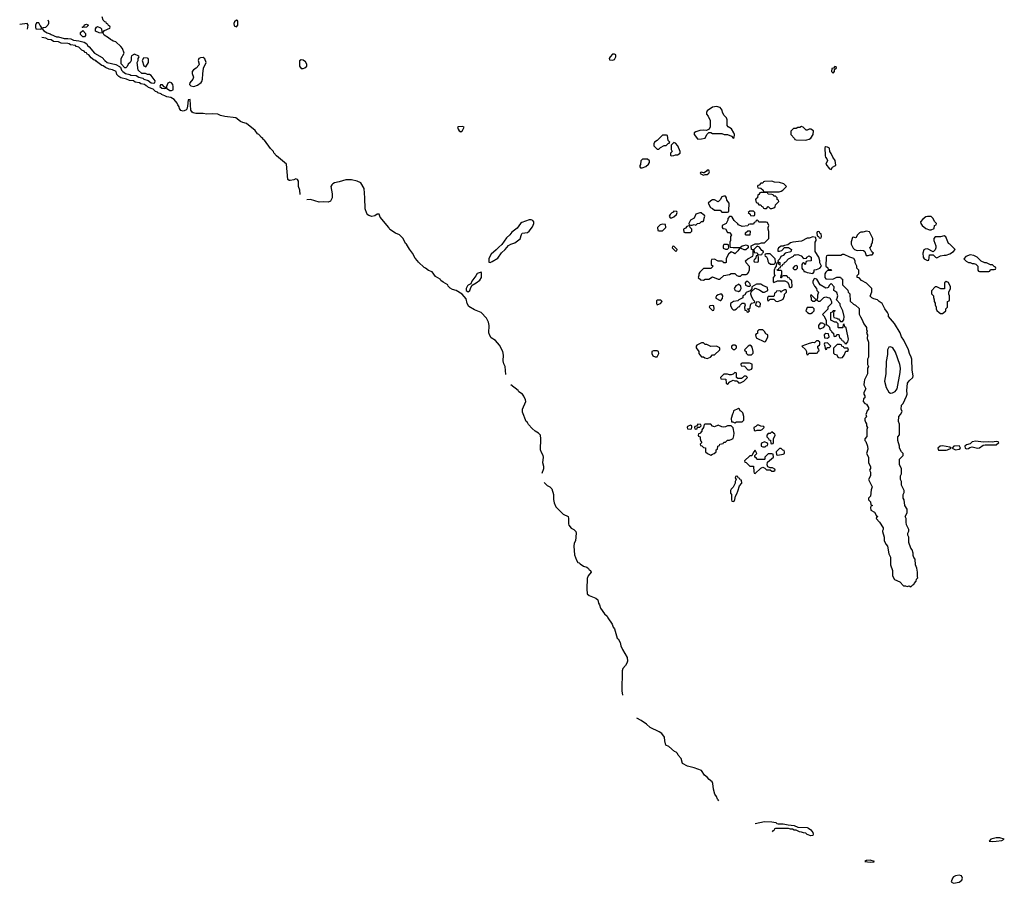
# Model space of a CAD drawing. Header units: inches. Extents: x 2722057 to 2913084, y 892730 to 1030005.
# Tile 164 of 231: x 2872250 to 2882878, y 899495 to 908810. Entities that reach past the tile are written whole.
import ezdxf

# ---------------------------------------------------------------- set-up
doc = ezdxf.new("R2010")
doc.units = ezdxf.units.IN
doc.header["$MEASUREMENT"] = 0
for name, color, linetype in [('C8889', 7, 'Continuous'), ('C8970', 7, 'Continuous'), ('C8980', 7, 'Continuous')]:
    doc.layers.add(name, color=color, linetype=linetype)

msp = doc.modelspace()

# ---------------------------------------------------------------- linework, layer by layer
at = {"layer": 'C8889', "color": 2, "elevation": 2}
for points in [[(2882830, 899985), (2882790, 899985), (2882732, 899970), (2882714, 899950), (2882750, 899944), (2882790, 899948), (2882850, 899956), (2882878, 899970)], [(2881430, 899744), (2881390, 899739), (2881372, 899730), (2881430, 899721), (2881470, 899725), (2881478, 899730)], [(2882390, 899582), (2882350, 899577), (2882330, 899564), (2882319, 899550), (2882305, 899510), (2882330, 899495), (2882390, 899508), (2882418, 899530), (2882428, 899550), (2882415, 899575)]]:
    msp.add_lwpolyline(points, close=True, dxfattribs=at)
at = {"layer": 'C8970', "color": 2}
for points, elevation in [([(2872554, 908810), (2872562, 908790), (2872562, 908770), (2872554, 908750), (2872530, 908726), (2872498, 908722), (2872494, 908710), (2872512, 908690), (2872545, 908670), (2872579, 908659), (2872591, 908650), (2872647, 908627), (2872670, 908625), (2872730, 908608), (2872768, 908608), (2872802, 908602), (2872831, 908590), (2872890, 908583), (2872946, 908566), (2872974, 908550), (2872982, 908530), (2872999, 908519), (2873057, 908450), (2873141, 908401), (2873168, 908370), (2873196, 908350), (2873286, 908326), (2873326, 908306), (2873337, 908297), (2873350, 908267), (2873364, 908250), (2873391, 908230), (2873438, 908218), (2873450, 908211), (2873507, 908207), (2873536, 908190), (2873579, 908179), (2873591, 908170), (2873636, 908156), (2873670, 908128), (2873690, 908125), (2873709, 908130), (2873714, 908150), (2873670, 908208), (2873650, 908218), (2873630, 908218), (2873608, 908228), (2873570, 908229), (2873530, 908266), (2873518, 908350), (2873528, 908370), (2873528, 908392), (2873538, 908410), (2873535, 908415), (2873490, 908438), (2873458, 908422), (2873453, 908407), (2873452, 908370), (2873442, 908350), (2873422, 908330), (2873410, 908306), (2873394, 908290), (2873386, 908290), (2873347, 908333), (2873346, 908390), (2873378, 908450), (2873358, 908498), (2873340, 908520), (2873286, 908570), (2873258, 908578), (2873246, 908590), (2873230, 908595), (2873210, 908615), (2873162, 908642), (2873150, 908666), (2873108, 908668), (2873068, 908688), (2873068, 908712), (2873078, 908730), (2873090, 908738), (2873124, 908724), (2873134, 908710), (2873138, 908678), (2873150, 908674), (2873167, 908693), (2873222, 908718), (2873226, 908730), (2873222, 908742), (2873207, 908747), (2873202, 908762), (2873186, 908770), (2873182, 908782), (2873170, 908786), (2873150, 908806), (2873142, 908842)], 2), ([(2872333, 908707), (2872341, 908750), (2872332, 908770), (2872250, 908757)], -2), ([(2875277, 906923), (2875273, 906970), (2875261, 907010), (2875259, 907070), (2875250, 907085), (2875230, 907093), (2875210, 907081), (2875170, 907075), (2875157, 907077), (2875145, 907085), (2875130, 907251), (2875021, 907341), (2874995, 907375), (2874990, 907390), (2874959, 907419), (2874891, 907510), (2874879, 907519), (2874874, 907530), (2874859, 907539), (2874831, 907570), (2874818, 907578), (2874790, 907616), (2874698, 907690), (2874660, 907700), (2874633, 907713), (2874582, 907750), (2874465, 907765), (2874417, 907777), (2874390, 907791), (2874330, 907796), (2874270, 907791), (2874230, 907797), (2874150, 907798), (2874124, 907804), (2874111, 907811), (2874096, 907836), (2874090, 907951), (2874070, 907945), (2874063, 907877), (2874054, 907846), (2874044, 907836), (2874015, 907825), (2873991, 907831), (2873974, 907854), (2873971, 907870), (2873956, 907890), (2873950, 907911), (2873918, 907950), (2873882, 907970), (2873837, 907977), (2873818, 907990), (2873782, 908002), (2873776, 908010), (2873742, 908022), (2873736, 908030), (2873717, 908037), (2873690, 908061), (2873640, 908080), (2873631, 908090), (2873615, 908095), (2873598, 908110), (2873559, 908119), (2873542, 908130), (2873498, 908138), (2873478, 908150), (2873435, 908155), (2873402, 908170), (2873343, 908183), (2873319, 908199), (2873299, 908219), (2873290, 908250), (2873252, 908270), (2873217, 908277), (2873175, 908295), (2873150, 908313), (2873137, 908317), (2873079, 908359), (2873071, 908370), (2873055, 908375), (2873020, 908400), (2872995, 908430), (2872979, 908439), (2872970, 908451), (2872956, 908456), (2872945, 908470), (2872922, 908482), (2872890, 908513), (2872861, 908521), (2872851, 908530), (2872799, 908539), (2872785, 908550), (2872770, 908554), (2872697, 908557), (2872670, 908572), (2872616, 908576), (2872590, 908592), (2872556, 908596), (2872531, 908610), (2872490, 908617)], -2), ([(2877497, 904983), (2877490, 905070), (2877477, 905097), (2877470, 905130), (2877472, 905190), (2877466, 905230), (2877430, 905301), (2877385, 905350), (2877339, 905379), (2877323, 905403), (2877314, 905434), (2877316, 905510), (2877311, 905549), (2877290, 905591), (2877230, 905651), (2877161, 905681), (2877097, 905717), (2877079, 905750), (2877070, 905798), (2877025, 905850), (2876962, 905890), (2876920, 905900), (2876895, 905915), (2876876, 905936), (2876870, 905951), (2876820, 905980), (2876797, 905997), (2876790, 906010), (2876740, 906040), (2876701, 906090), (2876664, 906104), (2876631, 906130), (2876616, 906136), (2876553, 906193), (2876545, 906210), (2876517, 906237), (2876490, 906291), (2876456, 906336), (2876425, 906390), (2876416, 906396), (2876390, 906451), (2876351, 906490), (2876307, 906507), (2876247, 906547), (2876235, 906570), (2876141, 906681), (2876130, 906711), (2876110, 906713), (2876085, 906695), (2876050, 906686), (2876017, 906697), (2876007, 906707), (2875998, 906718), (2875979, 906770), (2875977, 906890), (2875970, 906990), (2875931, 907050), (2875892, 907070), (2875830, 907081), (2875770, 907081), (2875700, 907060), (2875648, 907050), (2875630, 907041), (2875619, 907030), (2875610, 907010), (2875624, 906930), (2875623, 906890), (2875606, 906854), (2875579, 906841), (2875530, 906846), (2875483, 906843), (2875390, 906870), (2875350, 906866)], -2), ([(2880000, 906608), (2879963, 906643), (2879940, 906680), (2879930, 906688), (2879910, 906686), (2879893, 906667), (2879892, 906648), (2879874, 906610), (2879834, 906590), (2879834, 906570), (2879838, 906558), (2879870, 906554), (2879890, 906514), (2879910, 906514), (2879934, 906490), (2879922, 906470), (2879922, 906430), (2879914, 906410), (2879914, 906370), (2879918, 906358), (2879952, 906352), (2880000, 906352)], 2), ([(2880000, 906316), (2879970, 906286), (2879956, 906296), (2879930, 906306), (2879900, 906280), (2879882, 906250), (2879874, 906230), (2879874, 906190), (2879870, 906186), (2879847, 906187), (2879842, 906202), (2879830, 906206), (2879790, 906206), (2879750, 906226), (2879718, 906222), (2879714, 906210), (2879714, 906170), (2879734, 906150), (2879710, 906126), (2879630, 906126), (2879590, 906086), (2879582, 906070), (2879582, 906050), (2879574, 906030), (2879604, 906004), (2879630, 906002), (2879650, 906012), (2879690, 906012), (2879730, 906038), (2879790, 906012), (2879807, 906013), (2879849, 906051), (2879910, 906062), (2879930, 906074), (2879970, 906074), (2879990, 906052), (2880000, 906047)], 2), ([(2880000, 905951), (2879981, 905939), (2879962, 905910), (2879974, 905890), (2880000, 905881)], 2), ([(2880000, 905778), (2879954, 905770), (2879922, 905750), (2879924, 905724), (2879942, 905690), (2879950, 905682), (2879970, 905682), (2879986, 905690), (2880000, 905704)], 2), ([(2880000, 904941), (2879986, 904950), (2879986, 904990), (2879982, 905002), (2879970, 905006), (2879953, 904987), (2879930, 904978), (2879910, 904978), (2879890, 904986), (2879850, 904986), (2879814, 904950), (2879818, 904938), (2879873, 904933), (2879874, 904890), (2879890, 904874), (2879916, 904904), (2879950, 904922), (2879970, 904914), (2879990, 904914), (2880000, 904904)], 2), ([(2877890, 903918), (2877906, 903970), (2877906, 903990), (2877896, 904030), (2877905, 904090), (2877901, 904110), (2877882, 904142), (2877872, 904172), (2877875, 904290), (2877870, 904330), (2877851, 904350), (2877813, 904373), (2877780, 904400), (2877742, 904442), (2877730, 904465), (2877717, 904477), (2877677, 904577), (2877677, 904610), (2877713, 904690), (2877710, 904711), (2877690, 904751), (2877679, 904770), (2877637, 904797), (2877631, 904810), (2877550, 904873)], -2), ([(2880000, 904611), (2879954, 904590), (2879952, 904570), (2879944, 904556), (2879931, 904510), (2879934, 904474), (2879946, 904474), (2879970, 904462), (2879989, 904471), (2880000, 904471)], 2), ([(2877910, 903817), (2877944, 903784), (2877971, 903770), (2877993, 903750), (2878012, 903690), (2878013, 903633), (2878018, 903598), (2878036, 903556), (2878117, 903477), (2878170, 903451), (2878175, 903430), (2878173, 903373), (2878177, 903357), (2878204, 903324), (2878231, 903310), (2878253, 903290), (2878257, 903270), (2878250, 903190), (2878235, 903165), (2878230, 903130), (2878238, 903038), (2878259, 902979), (2878276, 902956), (2878290, 902951), (2878299, 902939), (2878337, 902917), (2878370, 902906), (2878390, 902891), (2878397, 902877), (2878411, 902870), (2878418, 902850), (2878385, 902810), (2878377, 902783), (2878370, 902670), (2878376, 902616), (2878398, 902598), (2878470, 902571), (2878490, 902551), (2878496, 902516), (2878510, 902498), (2878521, 902461), (2878563, 902403), (2878590, 902376), (2878598, 902358), (2878646, 902290), (2878656, 902256), (2878670, 902238), (2878700, 902140), (2878710, 902130), (2878730, 902091), (2878738, 902058), (2878756, 902016), (2878806, 901930), (2878810, 901890), (2878805, 901870), (2878790, 901844), (2878761, 901810), (2878753, 901787), (2878750, 901570), (2878755, 901525)], -2), ([(2880000, 903883), (2879990, 903886), (2879978, 903882), (2879974, 903870), (2879982, 903850), (2879974, 903830), (2879974, 903810), (2879952, 903768), (2879930, 903746), (2879922, 903730), (2879924, 903704), (2879934, 903690), (2879934, 903630), (2879938, 903618), (2879950, 903614), (2879962, 903618), (2879970, 903634), (2879978, 903670), (2879990, 903694), (2880000, 903725)], 2), ([(2879796, 900384), (2879790, 900396), (2879781, 900401), (2879773, 900430), (2879755, 900455), (2879739, 900510), (2879732, 900570), (2879726, 900590), (2879693, 900613), (2879670, 900641), (2879642, 900662), (2879611, 900710), (2879530, 900741), (2879457, 900757), (2879406, 900786), (2879390, 900842), (2879357, 900877), (2879350, 900896), (2879336, 900910), (2879317, 900917), (2879258, 900970), (2879224, 900984), (2879213, 901030), (2879210, 901070), (2879181, 901110), (2879151, 901130), (2879056, 901176), (2879016, 901210), (2878958, 901250), (2878910, 901275)], -2)]:
    msp.add_lwpolyline(points, dxfattribs=dict(at, elevation=elevation))
at = {"layer": 'C8970', "color": 2, "elevation": 2}
for points in [[(2874590, 908806), (2874570, 908786), (2874562, 908770), (2874565, 908745), (2874590, 908734), (2874606, 908750), (2874606, 908790), (2874602, 908802)], [(2872430, 908778), (2872419, 908750), (2872419, 908730), (2872426, 908710), (2872470, 908708), (2872486, 908710), (2872486, 908730), (2872470, 908746), (2872455, 908775)], [(2872930, 908626), (2872908, 908650), (2872908, 908672), (2872930, 908694), (2872960, 908660), (2872960, 908640), (2872950, 908626)], [(2872930, 908726), (2872926, 908730), (2872942, 908738), (2872950, 908754), (2872970, 908762), (2872992, 908750), (2872970, 908728)], [(2873590, 908398), (2873585, 908395), (2873572, 908370), (2873590, 908314), (2873610, 908302), (2873642, 908350), (2873640, 908380), (2873638, 908390), (2873630, 908395)], [(2874230, 908402), (2874200, 908400), (2874182, 908390), (2874178, 908370), (2874186, 908330), (2874182, 908318), (2874154, 908286), (2874125, 908270), (2874111, 908250), (2874111, 908230), (2874125, 908190), (2874118, 908170), (2874085, 908130), (2874082, 908110), (2874098, 908098), (2874130, 908091), (2874170, 908105), (2874209, 908131), (2874217, 908143), (2874225, 908170), (2874226, 908226), (2874233, 908287), (2874264, 908350), (2874250, 908388)], [(2875290, 908378), (2875272, 908368), (2875271, 908310), (2875290, 908282), (2875310, 908282), (2875329, 908291), (2875348, 908310), (2875349, 908330), (2875334, 908354), (2875310, 908375)], [(2878670, 908438), (2878650, 908438), (2878622, 908410), (2878614, 908390), (2878618, 908378), (2878650, 908374), (2878670, 908382), (2878686, 908410), (2878686, 908430)], [(2873790, 908108), (2873770, 908108), (2873763, 908090), (2873786, 908070), (2873810, 908067), (2873826, 908070), (2873822, 908082), (2873810, 908086)], [(2873870, 908138), (2873850, 908126), (2873834, 908090), (2873834, 908070), (2873870, 908046), (2873890, 908045), (2873907, 908053), (2873908, 908090), (2873902, 908110), (2873890, 908128)], [(2879770, 907875), (2879730, 907868), (2879670, 907826), (2879662, 907810), (2879662, 907790), (2879682, 907770), (2879704, 907724), (2879704, 907656), (2879692, 907628), (2879664, 907616), (2879630, 907619), (2879590, 907614), (2879550, 907602), (2879532, 907590), (2879532, 907570), (2879565, 907525), (2879570, 907522), (2879610, 907525), (2879650, 907534), (2879666, 907570), (2879690, 907594), (2879710, 907594), (2879730, 907582), (2879830, 907582), (2879853, 907573), (2879890, 907572), (2879933, 907553), (2879950, 907534), (2879962, 907538), (2879966, 907570), (2879958, 907590), (2879933, 907633), (2879896, 907656), (2879888, 907668), (2879888, 907730), (2879878, 907750), (2879855, 907775), (2879835, 907810), (2879833, 907833), (2879810, 907862)], [(2877030, 907658), (2876984, 907656), (2876974, 907650), (2876982, 907630), (2876994, 907610), (2877010, 907602), (2877030, 907614), (2877046, 907650)], [(2879230, 907566), (2879190, 907566), (2879130, 907506), (2879102, 907490), (2879094, 907470), (2879094, 907450), (2879130, 907414), (2879150, 907414), (2879167, 907433), (2879208, 907452), (2879227, 907453), (2879250, 907474), (2879262, 907478), (2879266, 907490), (2879248, 907508), (2879242, 907562)], [(2879310, 907486), (2879282, 907458), (2879282, 907410), (2879292, 907390), (2879274, 907370), (2879274, 907350), (2879282, 907342), (2879310, 907345), (2879330, 907352), (2879350, 907352), (2879378, 907370), (2879378, 907390), (2879355, 907450), (2879330, 907478)], [(2879027, 907307), (2878973, 907307), (2878953, 907287), (2878952, 907248), (2878944, 907236), (2878944, 907224), (2878950, 907214), (2878970, 907214), (2879010, 907225), (2879038, 907250), (2879048, 907270), (2879047, 907287)], [(2879690, 907186), (2879670, 907186), (2879664, 907176), (2879640, 907160), (2879630, 907158), (2879610, 907166), (2879598, 907162), (2879594, 907150), (2879630, 907134), (2879650, 907142), (2879670, 907142), (2879690, 907154), (2879695, 907170)], [(2879850, 906908), (2879830, 906898), (2879810, 906866), (2879790, 906846), (2879750, 906868), (2879730, 906868), (2879710, 906858), (2879682, 906830), (2879705, 906785), (2879730, 906774), (2879750, 906754), (2879810, 906754), (2879830, 906734), (2879890, 906734), (2879902, 906738), (2879906, 906750), (2879908, 906830), (2879884, 906864), (2879878, 906890), (2879867, 906907)], [(2879310, 906746), (2879305, 906735), (2879290, 906728), (2879272, 906710), (2879262, 906690), (2879273, 906673), (2879290, 906672), (2879310, 906682), (2879338, 906710), (2879346, 906730), (2879342, 906742)], [(2879590, 906728), (2879547, 906713), (2879532, 906668), (2879490, 906646), (2879474, 906610), (2879478, 906598), (2879490, 906594), (2879510, 906594), (2879530, 906602), (2879550, 906594), (2879567, 906613), (2879590, 906614), (2879608, 906632), (2879627, 906633), (2879636, 906644), (2879638, 906670), (2879646, 906690), (2879642, 906702), (2879630, 906706), (2879607, 906727)], [(2877772, 906652), (2877750, 906652), (2877670, 906621), (2877656, 906610), (2877619, 906561), (2877561, 906519), (2877539, 906490), (2877503, 906457), (2877455, 906385), (2877422, 906358), (2877394, 906326), (2877338, 906282), (2877323, 906257), (2877315, 906230), (2877313, 906193), (2877330, 906191), (2877350, 906203), (2877410, 906239), (2877450, 906296), (2877490, 906331), (2877525, 906375), (2877550, 906390), (2877596, 906404), (2877653, 906447), (2877666, 906494), (2877674, 906506), (2877730, 906516), (2877749, 906530), (2877785, 906575), (2877801, 906610), (2877799, 906630), (2877790, 906644)], [(2879190, 906606), (2879164, 906596), (2879134, 906570), (2879138, 906538), (2879150, 906534), (2879190, 906534), (2879226, 906570), (2879222, 906602)], [(2879470, 906586), (2879450, 906578), (2879437, 906563), (2879414, 906550), (2879418, 906518), (2879430, 906514), (2879490, 906514), (2879506, 906530), (2879506, 906550), (2879486, 906570), (2879482, 906582)], [(2879310, 906366), (2879298, 906362), (2879294, 906350), (2879330, 906314), (2879342, 906318), (2879346, 906330)], [(2879890, 906386), (2879850, 906386), (2879842, 906370), (2879845, 906345), (2879870, 906334), (2879890, 906334), (2879906, 906350), (2879902, 906382)], [(2877230, 906086), (2877188, 906072), (2877174, 906046), (2877132, 905990), (2877118, 905962), (2877090, 905948), (2877082, 905938), (2877071, 905910), (2877071, 905890), (2877090, 905875), (2877109, 905890), (2877119, 905921), (2877135, 905945), (2877178, 905970), (2877218, 906002), (2877233, 906030), (2877235, 906075)], [(2879810, 905849), (2879790, 905842), (2879772, 905830), (2879764, 905816), (2879765, 905805), (2879810, 905782), (2879818, 905782), (2879836, 905804), (2879838, 905830), (2879828, 905848)], [(2879170, 905786), (2879130, 905786), (2879124, 905776), (2879122, 905750), (2879130, 905734), (2879150, 905742), (2879166, 905750), (2879186, 905770)], [(2879730, 905726), (2879698, 905722), (2879694, 905710), (2879730, 905674), (2879742, 905678), (2879746, 905690), (2879742, 905722)], [(2879630, 905326), (2879610, 905326), (2879560, 905300), (2879552, 905290), (2879552, 905270), (2879582, 905230), (2879582, 905210), (2879590, 905194), (2879610, 905174), (2879630, 905174), (2879644, 905164), (2879670, 905154), (2879690, 905162), (2879706, 905170), (2879730, 905194), (2879750, 905194), (2879806, 905250), (2879806, 905270), (2879770, 905288), (2879710, 905286), (2879667, 905307), (2879648, 905308)], [(2879970, 905298), (2879950, 905298), (2879934, 905290), (2879934, 905270), (2879950, 905254), (2879970, 905254), (2879986, 905270), (2879986, 905290)], [(2879130, 905238), (2879090, 905238), (2879074, 905230), (2879072, 905210), (2879085, 905185), (2879110, 905172), (2879130, 905174), (2879148, 905210), (2879146, 905230)], [(2879570, 904446), (2879554, 904426), (2879538, 904422), (2879534, 904410), (2879538, 904398), (2879550, 904394), (2879562, 904398), (2879566, 904414), (2879590, 904414), (2879606, 904430), (2879602, 904442)], [(2879710, 904446), (2879650, 904446), (2879638, 904442), (2879632, 904410), (2879613, 904387), (2879612, 904370), (2879590, 904346), (2879578, 904342), (2879574, 904330), (2879578, 904318), (2879594, 904310), (2879594, 904290), (2879604, 904264), (2879614, 904250), (2879594, 904230), (2879598, 904218), (2879613, 904213), (2879630, 904194), (2879653, 904193), (2879654, 904150), (2879674, 904130), (2879710, 904114), (2879730, 904122), (2879746, 904130), (2879766, 904150), (2879768, 904172), (2879782, 904178), (2879786, 904210), (2879802, 904218), (2879807, 904233), (2879842, 904238), (2879850, 904254), (2879870, 904254), (2879890, 904274), (2879910, 904274), (2879936, 904284), (2879950, 904294), (2879960, 904320), (2879962, 904350), (2879950, 904406), (2879930, 904428), (2879890, 904428), (2879870, 904418), (2879850, 904415), (2879830, 904418), (2879790, 904435), (2879750, 904418), (2879730, 904426)], [(2879490, 904438), (2879458, 904422), (2879454, 904410), (2879458, 904398), (2879490, 904394), (2879502, 904398), (2879506, 904410), (2879506, 904430)]]:
    msp.add_lwpolyline(points, close=True, dxfattribs=at)
at = {"layer": 'C8980', "color": 2}
for points, elevation in [([(2881050, 908306), (2881034, 908286), (2881018, 908282), (2881014, 908250), (2881030, 908234), (2881046, 908250), (2881046, 908274), (2881066, 908290), (2881062, 908302)], 2), ([(2880690, 907658), (2880670, 907648), (2880650, 907648), (2880630, 907638), (2880604, 907636), (2880573, 907607), (2880574, 907570), (2880614, 907530), (2880618, 907518), (2880633, 907513), (2880730, 907512), (2880747, 907513), (2880770, 907522), (2880790, 907534), (2880815, 907570), (2880818, 907610), (2880790, 907628), (2880770, 907628), (2880750, 907618), (2880740, 907620), (2880706, 907650)], 2), ([(2880950, 907438), (2880942, 907430), (2880943, 907343), (2880947, 907327), (2880962, 907310), (2880971, 907290), (2880952, 907250), (2880990, 907202), (2881010, 907194), (2881022, 907218), (2881050, 907232), (2881058, 907242), (2881052, 907290), (2881026, 907326), (2881010, 907368), (2880994, 907390), (2880990, 907426), (2880970, 907435)], 2), ([(2880370, 907068), (2880290, 907066), (2880278, 907062), (2880272, 907048), (2880250, 907046), (2880233, 907027), (2880218, 907022), (2880214, 907010), (2880218, 906998), (2880250, 906994), (2880274, 906970), (2880278, 906958), (2880290, 906954), (2880447, 906953), (2880470, 906962), (2880486, 906970), (2880526, 907010), (2880498, 907038), (2880450, 907054), (2880396, 907056)], 2), ([(2880310, 906946), (2880250, 906946), (2880238, 906942), (2880230, 906926), (2880218, 906922), (2880214, 906890), (2880198, 906882), (2880194, 906870), (2880198, 906838), (2880213, 906833), (2880230, 906814), (2880250, 906814), (2880258, 906798), (2880273, 906793), (2880278, 906778), (2880290, 906774), (2880310, 906774), (2880330, 906794), (2880350, 906774), (2880370, 906774), (2880390, 906782), (2880406, 906790), (2880408, 906812), (2880446, 906850), (2880442, 906862), (2880426, 906870), (2880426, 906890), (2880410, 906906), (2880390, 906906), (2880382, 906922), (2880370, 906926), (2880328, 906928), (2880322, 906942)], 2), ([(2880170, 906746), (2880130, 906746), (2880114, 906730), (2880133, 906713), (2880138, 906698), (2880170, 906694), (2880182, 906698), (2880186, 906710), (2880186, 906730)], 2), ([(2882090, 906688), (2882050, 906688), (2882030, 906682), (2882000, 906660), (2881972, 906630), (2881978, 906610), (2881991, 906591), (2882030, 906558), (2882070, 906542), (2882090, 906542), (2882122, 906558), (2882126, 906590), (2882142, 906598), (2882146, 906610), (2882128, 906628), (2882108, 906670)], 2), ([(2880090, 906486), (2880086, 906490), (2880086, 906510), (2880110, 906534), (2880130, 906534), (2880134, 906530), (2880130, 906486)], 2), ([(2880810, 906468), (2880770, 906455), (2880750, 906454), (2880690, 906422), (2880594, 906410), (2880570, 906402), (2880540, 906380), (2880505, 906375), (2880494, 906370), (2880494, 906366), (2880470, 906368), (2880442, 906350), (2880432, 906330), (2880434, 906314), (2880450, 906312), (2880478, 906322), (2880506, 906354), (2880550, 906354), (2880582, 906330), (2880573, 906307), (2880514, 906290), (2880490, 906268), (2880465, 906255), (2880454, 906230), (2880434, 906210), (2880438, 906198), (2880454, 906190), (2880454, 906166), (2880447, 906167), (2880442, 906182), (2880430, 906186), (2880418, 906182), (2880414, 906150), (2880404, 906136), (2880394, 906110), (2880394, 906070), (2880402, 906050), (2880382, 906030), (2880384, 905984), (2880390, 905974), (2880430, 905994), (2880510, 905994), (2880538, 905978), (2880552, 905952), (2880554, 905930), (2880562, 905922), (2880570, 905922), (2880587, 905933), (2880586, 905990), (2880582, 906002), (2880567, 906007), (2880562, 906022), (2880547, 906027), (2880530, 906046), (2880490, 906046), (2880478, 906042), (2880473, 906027), (2880467, 906027), (2880468, 906052), (2880478, 906062), (2880478, 906098), (2880470, 906106), (2880430, 906106), (2880427, 906113), (2880442, 906118), (2880447, 906133), (2880462, 906138), (2880466, 906154), (2880482, 906158), (2880487, 906173), (2880502, 906178), (2880506, 906190), (2880520, 906200), (2880550, 906232), (2880602, 906258), (2880610, 906274), (2880630, 906272), (2880650, 906278), (2880684, 906264), (2880710, 906234), (2880742, 906238), (2880746, 906250), (2880770, 906262), (2880792, 906250), (2880794, 906210), (2880753, 906207), (2880738, 906202), (2880730, 906166), (2880722, 906182), (2880710, 906186), (2880698, 906182), (2880694, 906170), (2880694, 906130), (2880698, 906118), (2880712, 906112), (2880714, 906094), (2880726, 906094), (2880750, 906082), (2880810, 906074), (2880826, 906090), (2880827, 906113), (2880850, 906114), (2880886, 906130), (2880906, 906150), (2880888, 906188), (2880888, 906210), (2880875, 906250), (2880838, 906310), (2880835, 906370), (2880838, 906410), (2880846, 906430), (2880842, 906462)], 2), ([(2880870, 906526), (2880858, 906522), (2880854, 906510), (2880858, 906478), (2880873, 906473), (2880878, 906458), (2880890, 906454), (2880902, 906458), (2880906, 906470), (2880902, 906502), (2880887, 906507), (2880882, 906522)], 2), ([(2881390, 906528), (2881350, 906518), (2881330, 906518), (2881314, 906510), (2881290, 906486), (2881278, 906462), (2881270, 906458), (2881250, 906466), (2881238, 906462), (2881225, 906415), (2881225, 906390), (2881246, 906346), (2881262, 906330), (2881290, 906321), (2881330, 906323), (2881359, 906319), (2881371, 906311), (2881387, 906267), (2881410, 906265), (2881430, 906274), (2881450, 906274), (2881466, 906290), (2881447, 906307), (2881428, 906350), (2881446, 906370), (2881446, 906390), (2881456, 906404), (2881458, 906450), (2881422, 906522)], 2), ([(2882230, 906478), (2882190, 906469), (2882130, 906468), (2882118, 906450), (2882116, 906430), (2882138, 906370), (2882138, 906350), (2882131, 906329), (2882110, 906306), (2882050, 906338), (2882024, 906336), (2882010, 906326), (2881998, 906290), (2882002, 906250), (2882014, 906230), (2882050, 906214), (2882062, 906218), (2882070, 906274), (2882110, 906274), (2882134, 906250), (2882150, 906242), (2882190, 906262), (2882230, 906271), (2882250, 906271), (2882290, 906285), (2882328, 906310), (2882346, 906330), (2882320, 906360), (2882290, 906388), (2882275, 906395), (2882248, 906468)], 2), ([(2880210, 906366), (2880174, 906330), (2880178, 906298), (2880210, 906294), (2880218, 906278), (2880250, 906274), (2880262, 906278), (2880267, 906293), (2880278, 906302), (2880278, 906310), (2880262, 906322), (2880235, 906355)], 2), ([(2880210, 906266), (2880198, 906262), (2880194, 906230), (2880178, 906222), (2880174, 906210), (2880178, 906198), (2880210, 906194), (2880222, 906198), (2880226, 906210), (2880226, 906250), (2880222, 906262)], 2), ([(2880350, 906286), (2880310, 906286), (2880298, 906282), (2880294, 906270), (2880298, 906258), (2880312, 906252), (2880322, 906230), (2880324, 906204), (2880332, 906192), (2880353, 906173), (2880390, 906174), (2880402, 906178), (2880407, 906193), (2880406, 906230)], 2), ([(2881150, 906278), (2881130, 906278), (2881112, 906268), (2881090, 906266), (2880970, 906266), (2880958, 906262), (2880954, 906250), (2880953, 906153), (2880973, 906133), (2880978, 906118), (2881010, 906114), (2881014, 906110), (2881010, 906106), (2880970, 906106), (2880950, 906086), (2880942, 906070), (2880942, 906030), (2880950, 906014), (2881027, 906013), (2881056, 906024), (2881070, 906034), (2881110, 906034), (2881118, 906018), (2881133, 906013), (2881132, 905950), (2881190, 905894), (2881194, 905870), (2881212, 905852), (2881213, 905773), (2881250, 905742), (2881271, 905731), (2881310, 905694), (2881313, 905633), (2881324, 905604), (2881340, 905580), (2881362, 905530), (2881391, 905490), (2881391, 905470), (2881398, 905450), (2881392, 905430), (2881402, 905410), (2881398, 905370), (2881411, 905330), (2881411, 905170), (2881402, 905150), (2881402, 905090), (2881411, 905070), (2881402, 905050), (2881402, 904990), (2881370, 904926), (2881364, 904904), (2881362, 904870), (2881382, 904830), (2881362, 904790), (2881362, 904770), (2881372, 904752), (2881374, 904730), (2881358, 904722), (2881354, 904690), (2881374, 904670), (2881390, 904662), (2881412, 904628), (2881412, 904610), (2881393, 904587), (2881392, 904570), (2881382, 904550), (2881392, 904528), (2881374, 904510), (2881372, 904490), (2881378, 904470), (2881391, 904451), (2881392, 904430), (2881402, 904410), (2881394, 904390), (2881393, 904313), (2881374, 904290), (2881374, 904270), (2881382, 904262), (2881401, 904210), (2881404, 904176), (2881392, 904130), (2881411, 904091), (2881412, 904030), (2881432, 903990), (2881432, 903968), (2881422, 903950), (2881432, 903930), (2881432, 903890), (2881412, 903850), (2881451, 903770), (2881440, 903740), (2881432, 903670), (2881412, 903650), (2881412, 903630), (2881432, 903610), (2881438, 903578), (2881454, 903570), (2881438, 903562), (2881434, 903550), (2881438, 903518), (2881477, 903497), (2881498, 903458), (2881510, 903454), (2881512, 903450), (2881498, 903442), (2881494, 903430), (2881531, 903391), (2881572, 903330), (2881572, 903310), (2881562, 903298), (2881562, 903290), (2881582, 903230), (2881582, 903190), (2881602, 903150), (2881618, 903130), (2881632, 903050), (2881651, 903011), (2881651, 902930), (2881671, 902870), (2881672, 902810), (2881692, 902770), (2881750, 902746), (2881790, 902705), (2881810, 902705), (2881830, 902698), (2881850, 902702), (2881870, 902694), (2881890, 902714), (2881902, 902718), (2881906, 902730), (2881927, 902753), (2881930, 902774), (2881946, 902790), (2881942, 902802), (2881942, 902850), (2881935, 902895), (2881918, 902930), (2881915, 902990), (2881902, 903010), (2881895, 903030), (2881895, 903055), (2881882, 903090), (2881869, 903110), (2881848, 903172), (2881848, 903230), (2881838, 903250), (2881838, 903270), (2881847, 903293), (2881848, 903310), (2881823, 903363), (2881818, 903390), (2881818, 903430), (2881808, 903450), (2881828, 903490), (2881828, 903530), (2881806, 903570), (2881798, 903630), (2881788, 903650), (2881788, 903690), (2881798, 903710), (2881798, 903730), (2881769, 903789), (2881768, 903830), (2881758, 903850), (2881758, 903890), (2881767, 903913), (2881768, 903970), (2881748, 904010), (2881746, 904070), (2881786, 904110), (2881786, 904130), (2881768, 904148), (2881748, 904190), (2881748, 904210), (2881729, 904270), (2881729, 904310), (2881747, 904333), (2881748, 904352), (2881748, 904448), (2881736, 904476), (2881738, 904530), (2881758, 904550), (2881775, 904585), (2881764, 904610), (2881769, 904651), (2881788, 904670), (2881824, 904750), (2881829, 904770), (2881825, 904810), (2881833, 904890), (2881850, 904916), (2881889, 904950), (2881895, 904970), (2881883, 905030), (2881879, 905150), (2881874, 905170), (2881854, 905210), (2881844, 905250), (2881793, 905353), (2881769, 905390), (2881754, 905434), (2881692, 905532), (2881629, 905610), (2881629, 905629), (2881618, 905650), (2881589, 905690), (2881558, 905750), (2881529, 905769), (2881510, 905788), (2881470, 905798), (2881449, 905809), (2881429, 905829), (2881447, 905873), (2881448, 905910), (2881389, 905969), (2881336, 905996), (2881310, 906026), (2881288, 906028), (2881288, 906050), (2881306, 906070), (2881306, 906110), (2881286, 906130), (2881286, 906150), (2881269, 906189), (2881268, 906210), (2881253, 906233), (2881210, 906248)], 2), ([(2882510, 906275), (2882464, 906256), (2882444, 906236), (2882442, 906230), (2882465, 906205), (2882490, 906192), (2882510, 906192), (2882530, 906182), (2882550, 906182), (2882570, 906174), (2882594, 906150), (2882594, 906110), (2882598, 906098), (2882610, 906094), (2882710, 906094), (2882722, 906098), (2882730, 906114), (2882770, 906114), (2882782, 906118), (2882786, 906130), (2882782, 906142), (2882767, 906147), (2882750, 906166), (2882730, 906166), (2882687, 906187), (2882668, 906188), (2882630, 906206), (2882586, 906250), (2882550, 906268)], 2), ([(2880630, 906158), (2880614, 906150), (2880594, 906130), (2880610, 906114), (2880630, 906114), (2880646, 906130), (2880646, 906150)], 2), ([(2880110, 905986), (2880090, 905986), (2880082, 905970), (2880085, 905945), (2880110, 905934), (2880130, 905934), (2880138, 905942), (2880136, 905956), (2880130, 905966)], 2), ([(2880830, 906018), (2880825, 906015), (2880812, 905990), (2880812, 905970), (2880830, 905934), (2880852, 905912), (2880854, 905890), (2880872, 905870), (2880860, 905840), (2880862, 905810), (2880854, 905790), (2880870, 905774), (2880890, 905774), (2880930, 905814), (2880950, 905822), (2880973, 905813), (2880994, 905810), (2881004, 905784), (2881014, 905770), (2881012, 905748), (2880974, 905710), (2880973, 905687), (2880914, 905630), (2880930, 905614), (2880954, 905570), (2880954, 905530), (2880958, 905518), (2880970, 905514), (2880990, 905494), (2880994, 905470), (2881014, 905450), (2881018, 905438), (2881034, 905430), (2881038, 905398), (2881050, 905394), (2881062, 905398), (2881070, 905414), (2881093, 905413), (2881098, 905378), (2881114, 905370), (2881118, 905358), (2881130, 905354), (2881140, 905340), (2881154, 905330), (2881158, 905318), (2881170, 905314), (2881190, 905334), (2881195, 905365), (2881175, 905470), (2881170, 905486), (2881158, 905498), (2881150, 905526), (2881138, 905522), (2881134, 905490), (2881130, 905486), (2881090, 905486), (2881086, 905490), (2881086, 905530), (2881067, 905547), (2881048, 905548), (2881006, 905570), (2881006, 905650), (2881022, 905658), (2881030, 905674), (2881050, 905674), (2881054, 905670), (2881038, 905662), (2881033, 905647), (2881033, 905613), (2881038, 905598), (2881070, 905592), (2881082, 905582), (2881090, 905582), (2881110, 905554), (2881130, 905554), (2881147, 905573), (2881148, 905610), (2881135, 905670), (2881108, 905728), (2881107, 905747), (2881066, 905790), (2881075, 905805), (2881082, 905830), (2881070, 905866), (2881038, 905890), (2881042, 905930), (2881010, 905966), (2880990, 905946), (2880977, 905923), (2880970, 905918), (2880950, 905915), (2880889, 905949), (2880853, 906013)], 2), ([(2882250, 905986), (2882234, 905970), (2882233, 905907), (2882193, 905907), (2882150, 905928), (2882133, 905927), (2882093, 905887), (2882093, 905853), (2882112, 905832), (2882113, 905813), (2882122, 905790), (2882122, 905770), (2882132, 905752), (2882133, 905733), (2882142, 905710), (2882142, 905690), (2882150, 905674), (2882174, 905650), (2882190, 905642), (2882210, 905642), (2882226, 905650), (2882246, 905670), (2882246, 905690), (2882266, 905710), (2882266, 905770), (2882282, 905778), (2882286, 905790), (2882286, 905830), (2882278, 905850), (2882278, 905870), (2882298, 905910), (2882298, 905930), (2882275, 905975)], 2), ([(2880516, 905896), (2880504, 905896), (2880478, 905882), (2880470, 905866), (2880462, 905882), (2880450, 905886), (2880418, 905882), (2880413, 905867), (2880398, 905862), (2880394, 905830), (2880390, 905826), (2880330, 905826), (2880322, 905810), (2880322, 905790), (2880330, 905774), (2880350, 905794), (2880390, 905794), (2880413, 905773), (2880430, 905772), (2880470, 905785), (2880490, 905794), (2880506, 905830), (2880506, 905850), (2880526, 905870), (2880526, 905890)], 2), ([(2880790, 905846), (2880785, 905830), (2880790, 905814), (2880794, 905814), (2880794, 905790), (2880810, 905774), (2880830, 905774), (2880846, 905790)], 2), ([(2880230, 905766), (2880198, 905762), (2880194, 905730), (2880230, 905714), (2880242, 905718), (2880246, 905750)], 2), ([(2880810, 905706), (2880750, 905706), (2880734, 905670), (2880754, 905650), (2880770, 905642), (2880790, 905642), (2880806, 905650), (2880826, 905670), (2880826, 905690)], 2), ([(2880890, 905538), (2880874, 905510), (2880874, 905490), (2880890, 905474), (2880910, 905482), (2880926, 905490), (2880946, 905510), (2880942, 905522), (2880916, 905536)], 2), ([(2880270, 905466), (2880230, 905466), (2880214, 905450), (2880213, 905427), (2880198, 905422), (2880194, 905410), (2880198, 905378), (2880290, 905334), (2880302, 905338), (2880318, 905370), (2880326, 905390), (2880326, 905410), (2880303, 905423), (2880290, 905446)], 2), ([(2880950, 905426), (2880934, 905410), (2880938, 905378), (2880970, 905374), (2880986, 905390), (2880982, 905422)], 2), ([(2880130, 905298), (2880114, 905290), (2880074, 905250), (2880078, 905238), (2880092, 905232), (2880093, 905213), (2880110, 905194), (2880150, 905194), (2880167, 905213), (2880168, 905230), (2880157, 905277), (2880150, 905288)], 2), ([(2880870, 905346), (2880850, 905346), (2880830, 905326), (2880810, 905328), (2880770, 905318), (2880694, 905290), (2880732, 905252), (2880742, 905230), (2880742, 905210), (2880750, 905194), (2880762, 905198), (2880768, 905212), (2880850, 905214), (2880862, 905218), (2880867, 905233), (2880878, 905242), (2880876, 905256), (2880866, 905270), (2880866, 905290), (2880882, 905298), (2880886, 905310), (2880886, 905330)], 2), ([(2880970, 905326), (2880938, 905322), (2880934, 905310), (2880942, 905290), (2880944, 905264), (2880950, 905254), (2880962, 905258), (2880967, 905273), (2880990, 905274), (2881006, 905290)], 2), ([(2881107, 905307), (2881073, 905307), (2881033, 905267), (2881033, 905213), (2881044, 905204), (2881070, 905194), (2881082, 905170), (2881090, 905165), (2881110, 905161), (2881130, 905166), (2881148, 905190), (2881167, 905233), (2881190, 905234), (2881196, 905244), (2881190, 905266), (2881150, 905266), (2881142, 905282), (2881126, 905290), (2881122, 905302)], 2), ([(2881650, 905282), (2881630, 905278), (2881618, 905250), (2881617, 905197), (2881603, 905123), (2881599, 904990), (2881583, 904910), (2881603, 904843), (2881630, 904791), (2881650, 904783), (2881670, 904785), (2881700, 904800), (2881720, 904830), (2881755, 905005), (2881756, 905050), (2881749, 905090), (2881705, 905225), (2881675, 905270)], 6), ([(2880127, 905107), (2880050, 905106), (2880038, 905102), (2880034, 905090), (2880038, 905078), (2880073, 905073), (2880110, 905034), (2880130, 905032), (2880150, 905042), (2880158, 905050), (2880155, 905095)], 2), ([(2880230, 904438), (2880210, 904438), (2880197, 904423), (2880174, 904410), (2880178, 904378), (2880190, 904374), (2880210, 904382), (2880250, 904382), (2880266, 904390), (2880286, 904410), (2880282, 904422), (2880250, 904426)], 2), ([(2880370, 904366), (2880350, 904346), (2880330, 904346), (2880314, 904330), (2880314, 904310), (2880333, 904293), (2880338, 904278), (2880353, 904273), (2880358, 904238), (2880370, 904234), (2880382, 904238), (2880386, 904250), (2880386, 904290), (2880406, 904330), (2880402, 904342), (2880390, 904346)], 2), ([(2880290, 904258), (2880258, 904242), (2880254, 904230), (2880254, 904210), (2880270, 904202), (2880290, 904202), (2880298, 904202), (2880307, 904213), (2880322, 904218), (2880326, 904230), (2880322, 904242)], 2), ([(2882570, 904263), (2882530, 904255), (2882510, 904236), (2882470, 904225), (2882451, 904210), (2882456, 904190), (2882470, 904182), (2882490, 904185), (2882505, 904195), (2882530, 904202), (2882590, 904188), (2882610, 904193), (2882650, 904219), (2882670, 904224), (2882790, 904226), (2882818, 904250), (2882810, 904258), (2882790, 904262), (2882746, 904254), (2882710, 904257), (2882650, 904252)], 2), ([(2880190, 904166), (2880170, 904146), (2880153, 904107), (2880130, 904106), (2880074, 904050), (2880078, 904038), (2880090, 904034), (2880130, 903994), (2880170, 903994), (2880173, 903933), (2880178, 903918), (2880190, 903914), (2880249, 903971), (2880270, 903982), (2880293, 903973), (2880310, 903954), (2880350, 903954), (2880370, 903942), (2880390, 903942), (2880406, 903950), (2880402, 903962), (2880376, 903976), (2880350, 903978), (2880327, 903987), (2880318, 904010), (2880322, 904038), (2880386, 904090), (2880382, 904122), (2880370, 904126), (2880330, 904126), (2880294, 904090), (2880294, 904070), (2880290, 904066), (2880213, 904067), (2880206, 904070), (2880202, 904082), (2880186, 904090), (2880186, 904110), (2880206, 904130)], 2), ([(2880470, 904186), (2880450, 904186), (2880414, 904150), (2880418, 904118), (2880434, 904114), (2880490, 904125), (2880506, 904130), (2880506, 904150), (2880502, 904162), (2880487, 904167)], 2), ([(2882210, 904213), (2882185, 904210), (2882159, 904190), (2882168, 904168), (2882250, 904167), (2882266, 904170), (2882306, 904190), (2882290, 904198)], 2), ([(2882390, 904213), (2882334, 904210), (2882314, 904190), (2882350, 904172), (2882390, 904176), (2882404, 904190), (2882395, 904210)], 2)]:
    msp.add_lwpolyline(points, close=True, dxfattribs=dict(at, elevation=elevation))
for points, elevation in [([(2880000, 906047), (2880010, 906042), (2880030, 906042), (2880050, 906062), (2880090, 906062), (2880106, 906070), (2880116, 906084), (2880127, 906113), (2880127, 906147), (2880090, 906186), (2880086, 906210), (2880108, 906232), (2880162, 906258), (2880167, 906273), (2880166, 906326), (2880148, 906330), (2880146, 906370), (2880190, 906392), (2880230, 906392), (2880256, 906404), (2880290, 906405), (2880338, 906450), (2880335, 906525), (2880328, 906550), (2880328, 906570), (2880335, 906590), (2880322, 906622), (2880307, 906627), (2880230, 906626), (2880222, 906642), (2880210, 906646), (2880198, 906642), (2880193, 906627), (2880178, 906622), (2880170, 906606), (2880130, 906606), (2880118, 906602), (2880110, 906586), (2880050, 906578), (2880010, 906598), (2880000, 906608)], 2), ([(2880000, 906352), (2880027, 906353), (2880048, 906372), (2880067, 906373), (2880090, 906382), (2880114, 906370), (2880114, 906350), (2880088, 906328), (2880070, 906328), (2880030, 906346), (2880018, 906342), (2880014, 906330), (2880000, 906316)], 2), ([(2880000, 905881), (2880010, 905878), (2880028, 905890), (2880038, 905910), (2880034, 905934), (2880010, 905958), (2880000, 905951)], 2), ([(2880000, 905704), (2880010, 905714), (2880022, 905718), (2880026, 905730), (2880047, 905753), (2880073, 905753), (2880082, 905730), (2880074, 905710), (2880078, 905678), (2880094, 905674), (2880098, 905658), (2880110, 905654), (2880126, 905670), (2880122, 905682), (2880106, 905686), (2880107, 905693), (2880130, 905694), (2880136, 905704), (2880138, 905730), (2880146, 905750), (2880150, 905754), (2880182, 905758), (2880186, 905770), (2880168, 905788), (2880148, 905828), (2880142, 905850), (2880146, 905874), (2880190, 905914), (2880235, 905895), (2880270, 905872), (2880290, 905872), (2880326, 905890), (2880322, 905922), (2880270, 905942), (2880250, 905958), (2880204, 905956), (2880154, 905930), (2880154, 905906), (2880134, 905886), (2880092, 905868), (2880077, 905843), (2880054, 905830), (2880054, 905810), (2880050, 905806), (2880014, 905790), (2880002, 905778), (2880000, 905778)], 2), ([(2880000, 904904), (2880010, 904894), (2880030, 904894), (2880066, 904910), (2880106, 904950), (2880090, 904966), (2880070, 904966), (2880053, 904947), (2880040, 904940), (2880000, 904940), (2880000, 904941)], 2), ([(2880000, 904471), (2880047, 904473), (2880066, 904490), (2880068, 904530), (2880055, 904570), (2880043, 904583), (2880028, 904590), (2880018, 904610), (2880010, 904615), (2880000, 904611)], 2), ([(2880000, 903725), (2880018, 903782), (2880046, 903810), (2880042, 903842), (2880027, 903847), (2880022, 903862), (2880007, 903867), (2880002, 903882), (2880000, 903883)], 2), ([(2880190, 900138), (2880290, 900163), (2880370, 900158), (2880411, 900150), (2880421, 900141), (2880437, 900137), (2880490, 900137), (2880545, 900125), (2880610, 900117), (2880650, 900101), (2880750, 900095), (2880765, 900090), (2880791, 900070), (2880810, 900042), (2880815, 900025), (2880811, 900009), (2880790, 900008), (2880750, 900022), (2880734, 900034), (2880710, 900038), (2880688, 900048), (2880669, 900049), (2880630, 900068), (2880610, 900068), (2880590, 900078), (2880570, 900078), (2880550, 900086), (2880410, 900086), (2880398, 900082), (2880393, 900067), (2880378, 900062), (2880374, 900050)], -2)]:
    msp.add_lwpolyline(points, dxfattribs=dict(at, elevation=elevation))

doc.saveas('drawing.dxf')
